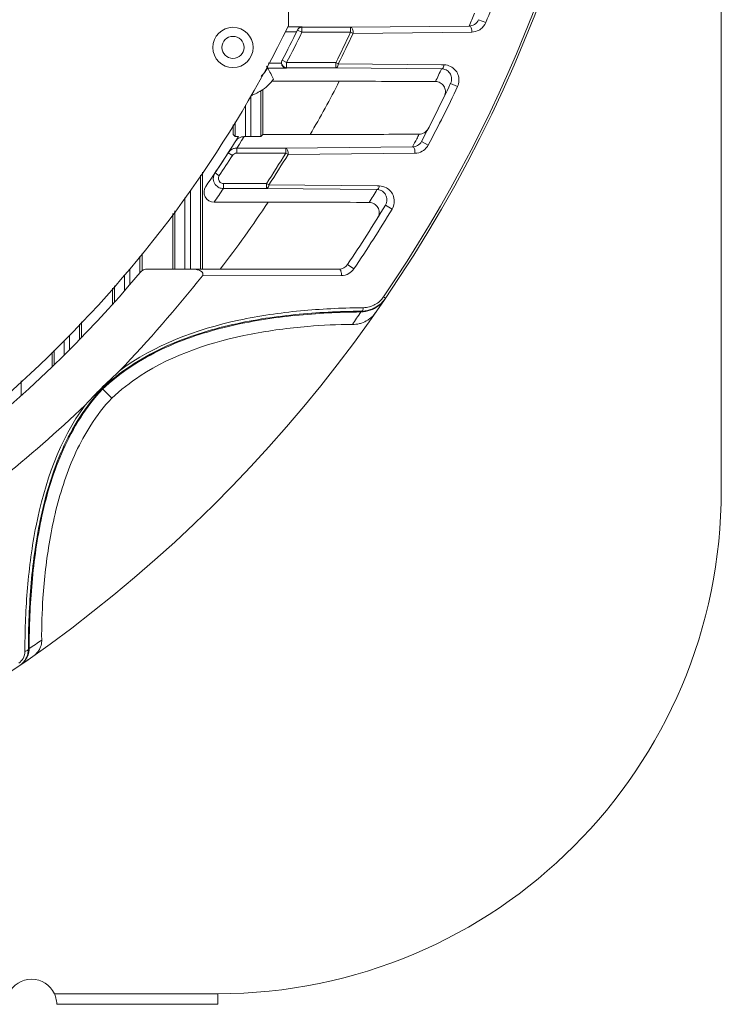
# Model space of a CAD drawing. Header units: millimetres. Extents: x 29170 to 33192, y 579 to 3108.
# Tile 224 of 256: x 31374 to 31444, y 2048 to 2146. Entities that reach past the tile are written whole.
import ezdxf

# ---------------------------------------------------------------- set-up
doc = ezdxf.new("R2010")
doc.units = ezdxf.units.MM
doc.layers.add('细实线', color=7, linetype='Continuous', lineweight=13)

msp = doc.modelspace()

# ---------------------------------------------------------------- linework, layer by layer
at = {"layer": '细实线'}
for p, q in [((31401.025, 2145.336), (31401.025, 2249.027)), ((31444.025, 2099.232), (31444.025, 2171.332)), ((31419.921, 2145.938), (31420.629, 2145.647)), ((31402.396, 2145.225), (31400.965, 2145.225)), ((31401.93, 2144.91), (31402.379, 2144.69)), ((31402.379, 2145.19), (31402.396, 2145.225)), ((31402.379, 2145.19), (31407.209, 2145.19)), ((31402.379, 2144.69), (31402.379, 2145.19)), ((31407.209, 2145.19), (31418.992, 2145.307)), ((31407.209, 2145.19), (31407.209, 2144.69)), ((31401.84, 2144.725), (31400.695, 2144.725)), ((31402.379, 2144.69), (31407.212, 2144.69)), ((31407.209, 2144.69), (31407.449, 2144.578)), ((31407.449, 2144.579), (31419.236, 2144.704)), ((31400.851, 2141.673), (31400.408, 2141.905)), ((31398.974, 2141.138), (31400.832, 2141.138)), ((31399.026, 2141.638), (31400.337, 2141.638)), ((31405.711, 2141.673), (31400.851, 2141.673)), ((31400.851, 2141.173), (31400.851, 2141.673)), ((31405.747, 2141.173), (31400.851, 2141.173)), ((31405.984, 2141.554), (31405.747, 2141.673)), ((31405.747, 2141.673), (31405.747, 2141.173)), ((31416.245, 2141.069), (31405.747, 2141.173)), ((31416.249, 2141.461), (31405.984, 2141.555)), ((31416.486, 2141.459), (31416.249, 2141.461)), ((31398.493, 2134.543), (31398.493, 2139.013)), ((31406.087, 2139.82), (31399.384, 2139.82)), ((31417.138, 2139.619), (31417.83, 2139.293)), ((31397.292, 2134.325), (31397.292, 2138.389)), ((31398.292, 2134.342), (31398.292, 2138.867)), ((31396.758, 2137.442), (31396.758, 2134.325)), ((31395.557, 2135.503), (31395.557, 2134.543)), ((31395.758, 2135.812), (31395.758, 2134.342)), ((31395.758, 2134.342), (31395.557, 2134.543)), ((31396.624, 2134.325), (31396.4, 2133.97)), ((31397.292, 2134.325), (31396.758, 2134.325)), ((31398.493, 2134.543), (31398.292, 2134.342)), ((31403.188, 2134.543), (31398.493, 2134.543)), ((31396.162, 2133.596), (31395.902, 2133.19)), ((31395.902, 2133.19), (31400.768, 2133.19)), ((31395.902, 2133.19), (31395.902, 2132.69)), ((31396.384, 2133.944), (31396.162, 2133.596)), ((31396.4, 2133.97), (31396.384, 2133.944)), ((31400.767, 2133.19), (31400.767, 2132.69)), ((31400.768, 2133.19), (31413.359, 2133.308)), ((31414.247, 2133.848), (31414.923, 2133.489)), ((31395.061, 2132.732), (31393.744, 2130.731)), ((31395.061, 2132.732), (31395.482, 2132.461)), ((31395.902, 2132.69), (31400.789, 2132.69)), ((31400.767, 2132.69), (31400.993, 2132.552)), ((31400.994, 2132.554), (31413.592, 2132.682)), ((31392.292, 2121.182), (31392.292, 2130.488)), ((31392.493, 2130.797), (31392.493, 2121.182)), ((31393.744, 2130.731), (31394.159, 2130.452)), ((31398.823, 2129.673), (31394.573, 2129.673)), ((31394.573, 2129.173), (31394.573, 2129.673)), ((31398.867, 2129.173), (31394.573, 2129.173)), ((31399.089, 2129.528), (31398.867, 2129.673)), ((31398.867, 2129.673), (31398.867, 2129.173)), ((31409.828, 2129.071), (31398.867, 2129.173)), ((31409.831, 2129.438), (31399.09, 2129.53)), ((31410.056, 2129.436), (31409.831, 2129.438)), ((31390.758, 2128.242), (31390.758, 2121.182)), ((31391.292, 2121.182), (31391.292, 2128.952)), ((31393.649, 2127.82), (31399.015, 2127.82)), ((31410.67, 2127.53), (31411.325, 2127.135)), ((31389.557, 2126.69), (31389.557, 2121.182)), ((31389.758, 2121.182), (31389.758, 2126.95)), ((31386.292, 2122.47), (31386.292, 2120.823)), ((31386.493, 2122.73), (31386.493, 2121.003)), ((31406.899, 2121.622), (31407.533, 2121.194)), ((31384.758, 2120.601), (31384.758, 2119.021)), ((31385.292, 2119.639), (31385.292, 2121.187)), ((31387.063, 2121.182), (31406.07, 2121.182)), ((31392.486, 2120.518), (31406.288, 2120.531)), ((31383.758, 2117.888), (31383.758, 2119.506)), ((31383.557, 2119.286), (31383.557, 2117.663)), ((31410.491, 2118.429), (31410.685, 2118.296)), ((31408.217, 2116.918), (31408.27, 2116.998)), ((31408.262, 2117.343), (31408.477, 2117.346)), ((31380.292, 2115.71), (31380.292, 2114.172)), ((31380.493, 2114.379), (31380.493, 2115.93)), ((31379.292, 2114.615), (31379.292, 2113.158)), ((31378.758, 2112.625), (31378.758, 2114.046)), ((31377.557, 2112.929), (31377.557, 2111.452)), ((31377.758, 2111.646), (31377.758, 2113.116)), ((31374.493, 2108.605), (31374.493, 2110.078)), ((31383.481, 2108.349), (31382.521, 2109.308)), ((31374.858, 2083.445), (31374.857, 2083.228)), ((31375.284, 2083.492), (31375.204, 2083.439)), ((31394.025, 2049.232), (31377.794, 2049.232)), ((31394.025, 2048.182), (31394.025, 2049.232)), ((31378.025, 2048.211), (31378.025, 2048.182)), ((31378.025, 2048.182), (31378.025, 2048.185)), ((31394.025, 2048.182), (31378.025, 2048.182))]:
    msp.add_line(p, q, dxfattribs=at)
for radius in [2, 1.1]:
    msp.add_circle((31395.525, 2143.182), radius, dxfattribs=at)
for centre, radius, start, end in [((31295.025, 2197.182), 140, 214.31294, 355.47232), ((31295.025, 2197.182), 139.765, 325.70416, 353.46892), ((31295.025, 2197.182), 135.765, 337.69216, 340.31583), ((31295.024, 2196.182), 134.001, 337.68729, 338.27186), ((31295.025, 2197.182), 118, 296.61106, 333.93616), ((31295.025, 2197.182), 119, 332.32164, 333.94344), ((31402.379, 2144.69), 0.5, 89.98014, 153.94932), ((31402.406, 2144.71), 0.515, 91.02241, 153.91625), ((31419.219, 2146.23), 1.526, 270.64536, 299.18107), ((31419.217, 2146.233), 1.53, 299.17806, 305.87175), ((31295.025, 2197.182), 119.5, 332.32169, 333.94344), ((31295.025, 2197.182), 123.857, 333.36642, 334.92549), ((31295.025, 2197.182), 124.122, 333.37423, 334.92539), ((31400.851, 2141.673), 0.5, 152.32439, 225.90241), ((31395.525, 2143.182), 4.009, 314.08395, 329.35093), ((31385.224, 2133.303), 15.825, 29.67617, 30.4623), ((31295.024, 2198.182), 134.001, 334.16897, 334.7727), ((31416.23, 2140.087), 0.982, 83.56995, 89.14252), ((31395.5, 2143.21), 5.163, 302.73823, 321.85319), ((31317.53, 2185.036), 99.432, 329.48144, 332.95141), ((31407.339, 791.515), 1348.306, 89.647392, 90.053202), ((31295.025, 2197.182), 135, 332.02183, 334.76149), ((31295.025, 2197.182), 135.765, 332.02183, 334.76149), ((31295.025, 2197.182), 119, 325.27224, 328.11826), ((31396.613, 2133.339), 0.984, 108.6063, 125.31216), ((31295.025, 2196.182), 134, 332.01744, 332.39785), ((31295.025, 2196.182), 134, 332.39785, 332.62907), ((31395.903, 2132.189), 1.002, 109.35103, 117.74764), ((31395.903, 2132.183), 1.007, 90.06158, 109.27695), ((31413.584, 2134.201), 1.516, 322.83287, 329.67641), ((31413.597, 2134.194), 1.502, 329.67655, 332.02), ((31295.025, 2197.182), 119.5, 326.05445, 327.2077), ((31395.903, 2132.189), 1.001, 140.06646, 147.20335), ((31295.025, 2197.182), 123.857, 326.96063, 328.6265), ((31295.025, 2197.182), 124.122, 326.97221, 328.62203), ((31413.576, 2134.211), 1.529, 270.61427, 299.61407), ((31394.578, 2130.172), 1.005, 164.10709, 182.04611), ((31394.58, 2130.174), 1.007, 182.14531, 199.54368), ((31394.58, 2130.17), 1.007, 150.56998, 164.00988), ((31394.568, 2130.176), 0.994, 146.06308, 150.56559), ((31394.574, 2130.173), 0.5, 146.05471, 231.7441), ((31393.649, 2128.82), 1, 145.26846, 269.98613), ((31394.578, 2130.175), 1.005, 199.64258, 216.1869), ((31295.024, 2196.182), 120.001, 325.27206, 326.05436), ((31295.024, 2198.182), 134.001, 328.31385, 328.95229), ((31409.814, 2128.094), 0.977, 84.48885, 89.18855), ((31304.215, 2190.609), 113.709, 322.36911, 326.48258), ((31400.337, 600.975), 1526.845, 89.672988, 90.049575), ((31295.025, 2197.182), 135, 325.96484, 328.93972), ((31295.025, 2197.182), 135.765, 325.96484, 328.93972), ((31406.07, 2122.182), 1, 270, 325.96484), ((31295.025, 2197.182), 119, 295.48801, 320.08379), ((31295.025, 2197.182), 124, 316.02872, 321.81105), ((31387.063, 2120.182), 1, 90, 140.08379), ((31406.287, 2122.033), 1.502, 270.05663, 300.02274), ((31408.417, 2119.844), 2.511, 312.44067, 324.3716), ((31408.44, 2119.828), 2.483, 324.37166, 325.69558), ((31408.45, 2119.805), 2.459, 270.63163, 284.94889), ((31408.233, 2119.958), 2.961, 285.047, 312.46249), ((31408.445, 2119.814), 2.469, 284.99687, 312.42994), ((31408.155, 2119.925), 3.008, 289.31704, 307.45273), ((31408.158, 2119.917), 3, 307.51771, 312.39606), ((31408.141, 2119.935), 3.025, 312.39329, 321.33624), ((31408.204, 2119.99), 3.004, 312.47387, 325.68038), ((31408.18, 2119.904), 2.975, 321.34177, 325.66802), ((31284.421, 2198.732), 148.387, 325.96354, 326.54048), ((31408.155, 2119.941), 3.023, 271.1697, 289.21735), ((31408.236, 2119.945), 2.946, 270.64645, 275.51818), ((31408.235, 2119.957), 2.959, 275.51649, 285.01726), ((31407.472, 2118.403), 2.704, 306.57742, 324.97753), ((31295.025, 2197.182), 124, 308.52596, 313.79613), ((31394.025, 2099.232), 50, 270, 0), ((31292.355, 2206.504), 148.354, 303.98598, 304.56964), ((31373.383, 2083.234), 1.474, 331.49404, 359.75037), ((31373.226, 2083.45), 1.978, 345.42011, 359.66939), ((31373.268, 2083.52), 2.016, 341.11392, 359.21534), ((31295.025, 2197.182), 140, 304.5493, 304.916), ((31373.281, 2083.521), 2.005, 316.2053, 322.75267), ((31373.279, 2083.52), 2.006, 322.82313, 341.01333), ((31373.225, 2083.452), 1.98, 331.49392, 345.36367), ((31373.287, 2083.512), 1.994, 304.56277, 311.49779), ((31373.272, 2083.53), 2.018, 311.48825, 316.2119), ((31375.525, 2048.182), 2.5, 24.83459, 155.16541), ((31375.528, 2048.183), 2.497, 17.74654, 24.83376), ((31375.529, 2048.182), 2.497, 4.03826, 17.76678), ((31375.52, 2048.181), 2.505, 2.68208, 4.04505), ((31375.541, 2048.182), 2.484, 1.30082, 2.6854), ((31375.392, 2048.179), 2.633, 0.69863, 1.28766), ((31375.419, 2048.18), 2.606, 0.70549, 1.28372), ((31375.98, 2048.184), 2.046, 0.03256, 0.78795)]:
    msp.add_arc(centre, radius, start, end, dxfattribs=at)
for centre, start_param, end_param in [((31396.758, 2134.342), -3.124139, -2.325436), ((31396.758, 2134.342), -1.704868, -1.570796), ((31397.292, 2134.342), -1.570796, -0.017453)]:
    msp.add_ellipse(centre, major_axis=(1, 0), ratio=0.017455, start_param=start_param, end_param=end_param, dxfattribs=at)
for points, knots in [([(31418.992, 2145.307), (31419.172, 2145.31), (31419.568, 2145.422), (31419.842, 2145.743), (31419.921, 2145.938)], [0, 0, 0, 0, 0.460779, 1, 1, 1, 1]), ([(31407.449, 2144.578), (31407.464, 2144.65), (31407.455, 2144.798), (31407.411, 2145.014), (31407.299, 2145.186), (31407.209, 2145.19)], [0, 0, 0, 0, 0.316117, 0.612375, 1, 1, 1, 1]), ([(31418.992, 2145.307), (31419.081, 2145.304), (31419.243, 2145.064), (31419.25, 2144.843), (31419.236, 2144.704)], [0, 0, 0, 0, 0.390936, 1, 1, 1, 1]), ([(31400.832, 2141.138), (31400.796, 2141.139), (31400.642, 2141.159), (31400.497, 2141.255), (31400.43, 2141.353)], [0, 0, 0, 0, 0.235731, 1, 1, 1, 1]), ([(31405.747, 2141.173), (31405.775, 2141.174), (31405.927, 2141.243), (31405.967, 2141.427), (31405.984, 2141.554)], [0, 0, 0, 0, 0.179332, 1, 1, 1, 1]), ([(31416.245, 2141.069), (31416.274, 2141.07), (31416.429, 2141.14), (31416.47, 2141.328), (31416.486, 2141.459)], [0, 0, 0, 0, 0.180045, 1, 1, 1, 1]), ([(31417.122, 2140.518), (31417.046, 2140.667), (31416.821, 2140.926), (31416.5, 2141.045), (31416.34, 2141.063)], [0, 0, 0, 0, 0.509072, 1, 1, 1, 1]), ([(31417.83, 2139.293), (31418.001, 2139.656), (31418.036, 2140.523), (31417.459, 2141.141), (31417.133, 2141.303)], [0, 0, 0, 0, 0.524464, 1, 1, 1, 1]), ([(31417.138, 2139.619), (31417.208, 2139.767), (31417.27, 2140.083), (31417.187, 2140.39), (31417.122, 2140.518)], [0, 0, 0, 0, 0.530248, 1, 1, 1, 1]), ([(31416.53, 2138.347), (31416.607, 2138.505), (31416.674, 2138.861), (31416.503, 2139.357), (31416.131, 2139.708), (31415.8, 2139.794), (31415.636, 2139.795)], [0, 0, 0, 0, 0.263282, 0.513035, 0.754956, 1, 1, 1, 1]), ([(31397.292, 2138.389), (31397.418, 2138.435), (31397.599, 2138.509), (31397.826, 2138.616), (31397.973, 2138.693), (31398.097, 2138.757), (31398.193, 2138.819), (31398.253, 2138.839), (31398.284, 2138.872), (31398.292, 2138.867)], [0, 0, 0, 0, 0.360873, 0.527923, 0.678769, 0.808312, 0.909705, 0.975541, 1, 1, 1, 1]), ([(31414.024, 2134.575), (31414.199, 2134.577), (31414.566, 2134.677), (31414.829, 2134.956), (31414.915, 2135.121)], [0, 0, 0, 0, 0.486304, 1, 1, 1, 1]), ([(31395.786, 2133.87), (31395.799, 2133.891), (31395.87, 2133.994), (31395.962, 2134.084), (31396.044, 2134.142)], [0, 0, 0, 0, 0.194741, 1, 1, 1, 1]), ([(31403.188, 2134.543), (31404.11, 2134.543), (31407.722, 2134.545), (31411.334, 2134.554), (31414.024, 2134.575)], [0, 0, 0, 0, 0.255303, 1, 1, 1, 1]), ([(31400.993, 2132.552), (31401.012, 2132.625), (31401.004, 2132.779), (31400.965, 2133), (31400.858, 2133.186), (31400.767, 2133.19)], [0, 0, 0, 0, 0.31662, 0.616514, 1, 1, 1, 1]), ([(31413.359, 2133.308), (31413.526, 2133.311), (31413.889, 2133.405), (31414.157, 2133.678), (31414.247, 2133.848)], [0, 0, 0, 0, 0.463811, 1, 1, 1, 1]), ([(31413.359, 2133.308), (31413.45, 2133.306), (31413.606, 2133.048), (31413.609, 2132.825), (31413.592, 2132.682)], [0, 0, 0, 0, 0.387598, 1, 1, 1, 1]), ([(31398.867, 2129.173), (31398.892, 2129.174), (31399.034, 2129.239), (31399.071, 2129.409), (31399.089, 2129.528)], [0, 0, 0, 0, 0.176256, 1, 1, 1, 1]), ([(31409.828, 2129.071), (31409.855, 2129.072), (31410, 2129.138), (31410.039, 2129.314), (31410.056, 2129.436)], [0, 0, 0, 0, 0.177622, 1, 1, 1, 1]), ([(31411.325, 2127.135), (31411.539, 2127.49), (31411.654, 2128.386), (31411.095, 2129.064), (31410.767, 2129.247)], [0, 0, 0, 0, 0.524757, 1, 1, 1, 1]), ([(31410.69, 2128.543), (31410.613, 2128.686), (31410.387, 2128.937), (31410.068, 2129.051), (31409.908, 2129.066)], [0, 0, 0, 0, 0.502626, 1, 1, 1, 1]), ([(31410.67, 2127.53), (31410.766, 2127.69), (31410.862, 2128.048), (31410.768, 2128.4), (31410.69, 2128.543)], [0, 0, 0, 0, 0.53503, 1, 1, 1, 1]), ([(31409.893, 2126.257), (31409.99, 2126.414), (31410.094, 2126.781), (31409.949, 2127.313), (31409.572, 2127.698), (31409.224, 2127.795), (31409.051, 2127.796)], [0, 0, 0, 0, 0.262843, 0.511723, 0.753516, 1, 1, 1, 1]), ([(31392.486, 2120.518), (31392.525, 2120.566), (31392.577, 2120.696), (31392.481, 2120.876), (31392.326, 2120.986), (31392.098, 2121.091), (31391.79, 2121.163), (31391.539, 2121.182), (31391.413, 2121.182)], [0, 0, 0, 0, 0.123792, 0.248267, 0.373811, 0.499084, 0.749467, 1, 1, 1, 1]), ([(31406.07, 2121.182), (31406.162, 2121.182), (31406.313, 2120.903), (31406.31, 2120.679), (31406.288, 2120.531)], [0, 0, 0, 0, 0.380975, 1, 1, 1, 1]), ([(31382.521, 2109.308), (31384.258, 2110.965), (31388.306, 2113.576), (31394.961, 2115.731), (31401.647, 2116.768), (31406.079, 2116.977), (31408.27, 2116.998)], [0, 0, 0, 0, 0.262457, 0.515605, 0.760532, 1, 1, 1, 1]), ([(31382.579, 2109.249), (31384.308, 2110.898), (31388.336, 2113.497), (31394.961, 2115.646), (31401.619, 2116.684), (31406.034, 2116.897), (31408.216, 2116.919)], [0, 0, 0, 0, 0.262227, 0.5154, 0.760419, 1, 1, 1, 1]), ([(31384.266, 2111.089), (31387.7, 2113.656), (31393.902, 2115.936), (31402.162, 2117.118), (31406.245, 2117.316), (31408.262, 2117.343)], [0, 0, 0, 0, 0.512605, 0.75878, 1, 1, 1, 1]), ([(31408.477, 2117.346), (31408.471, 2117.299), (31408.446, 2117.172), (31408.361, 2117.003), (31408.27, 2116.998)], [0, 0, 0, 0, 0.338926, 1, 1, 1, 1]), ([(31386.311, 2110.574), (31389.599, 2112.716), (31395.314, 2114.576), (31402.532, 2115.518), (31405.908, 2115.677), (31407.386, 2115.677)], [0, 0, 0, 0, 0.537829, 0.797348, 1, 1, 1, 1]), ([(31408.297, 2115.823), (31408.228, 2115.8), (31407.932, 2115.714), (31407.621, 2115.677), (31407.386, 2115.677)], [0, 0, 0, 0, 0.236929, 1, 1, 1, 1]), ([(31409.083, 2116.231), (31409.026, 2116.189), (31408.782, 2116.022), (31408.511, 2115.894), (31408.297, 2115.823)], [0, 0, 0, 0, 0.238708, 1, 1, 1, 1]), ([(31382.46, 2109.368), (31382.758, 2109.658), (31383.363, 2110.229), (31383.978, 2110.789), (31384.266, 2111.089)], [0, 0, 0, 0, 0.499999, 1, 1, 1, 1]), ([(31382.521, 2109.308), (31380.865, 2107.568), (31378.326, 2103.461), (31376.319, 2096.766), (31375.38, 2090.067), (31375.211, 2085.632), (31375.204, 2083.439)], [0, 0, 0, 0, 0.262561, 0.515416, 0.760296, 1, 1, 1, 1]), ([(31375.284, 2083.492), (31375.292, 2085.676), (31375.464, 2090.094), (31376.403, 2096.765), (31378.404, 2103.431), (31380.932, 2107.517), (31382.579, 2109.249)], [0, 0, 0, 0, 0.23975, 0.48472, 0.737614, 1, 1, 1, 1]), ([(31380.845, 2107.677), (31381.126, 2107.947), (31381.653, 2108.523), (31382.188, 2109.089), (31382.46, 2109.368)], [0, 0, 0, 0, 0.5, 1, 1, 1, 1]), ([(31382.528, 2109.315), (31382.526, 2109.318), (31382.514, 2109.31), (31382.501, 2109.327), (31382.484, 2109.345), (31382.468, 2109.36), (31382.46, 2109.368)], [0, 0, 0, 0, 0.106426, 0.297703, 0.596904, 1, 1, 1, 1]), ([(31380.845, 2107.677), (31378.274, 2104.215), (31376.119, 2097.908), (31375.034, 2089.589), (31374.871, 2085.477), (31374.858, 2083.445)], [0, 0, 0, 0, 0.512401, 0.758575, 1, 1, 1, 1]), ([(31381.404, 2105.684), (31380.302, 2103.972), (31378.618, 2100.22), (31377.226, 2094.375), (31376.636, 2089.054), (31376.51, 2085.734), (31376.532, 2084.344)], [0, 0, 0, 0, 0.275866, 0.550405, 0.8116, 1, 1, 1, 1]), ([(31376.532, 2084.344), (31376.534, 2084.267), (31376.522, 2083.985), (31376.446, 2083.706), (31376.359, 2083.519)], [0, 0, 0, 0, 0.270222, 1, 1, 1, 1]), ([(31375.204, 2083.439), (31375.203, 2083.414), (31375.138, 2083.278), (31374.972, 2083.244), (31374.857, 2083.228)], [0, 0, 0, 0, 0.174577, 1, 1, 1, 1]), ([(31376.359, 2083.519), (31376.324, 2083.445), (31376.176, 2083.175), (31375.957, 2082.945), (31375.773, 2082.815)], [0, 0, 0, 0, 0.267372, 1, 1, 1, 1])]:
    msp.add_open_spline(points, degree=3, knots=knots, dxfattribs=at)
for points in [[(31420.114, 2144.994), (31420.339, 2145.156), (31420.524, 2145.391), (31420.629, 2145.647)], [(31400.337, 2141.638), (31400.336, 2141.721), (31400.356, 2141.806), (31400.394, 2141.879)], [(31399.56, 2140.021), (31399.376, 2140.399), (31399.182, 2140.773), (31398.974, 2141.138)], [(31400.43, 2141.353), (31400.374, 2141.436), (31400.339, 2141.538), (31400.337, 2141.638)], [(31400.503, 2141.314), (31400.593, 2141.227), (31400.726, 2141.173), (31400.851, 2141.173)], [(31417.133, 2141.303), (31416.934, 2141.402), (31416.708, 2141.457), (31416.486, 2141.459)], [(31396.299, 2134.272), (31396.403, 2134.307), (31396.514, 2134.325), (31396.624, 2134.325)], [(31395.135, 2132.832), (31395.218, 2132.931), (31395.322, 2133.015), (31395.436, 2133.075)], [(31414.331, 2132.882), (31414.509, 2132.983), (31414.669, 2133.122), (31414.792, 2133.285)], [(31395.482, 2132.461), (31395.568, 2132.595), (31395.742, 2132.69), (31395.902, 2132.69)], [(31394.166, 2129.26), (31394.01, 2129.329), (31393.868, 2129.444), (31393.767, 2129.582)], [(31394.573, 2129.173), (31394.435, 2129.173), (31394.293, 2129.203), (31394.166, 2129.26)], [(31394.573, 2129.673), (31394.464, 2129.673), (31394.35, 2129.713), (31394.264, 2129.78)], [(31410.767, 2129.247), (31410.553, 2129.367), (31410.301, 2129.434), (31410.056, 2129.436)], [(31407.038, 2120.733), (31407.234, 2120.845), (31407.407, 2121.007), (31407.533, 2121.194)], [(31386.311, 2110.574), (31385.306, 2109.919), (31384.351, 2109.176), (31383.481, 2108.349)], [(31383.481, 2108.349), (31382.706, 2107.532), (31382.014, 2106.631), (31381.404, 2105.684)], [(31374.678, 2082.531), (31374.577, 2082.344), (31374.431, 2082.176), (31374.261, 2082.049)], [(31374.965, 2082.507), (31374.817, 2082.236), (31374.599, 2081.994), (31374.344, 2081.819)]]:
    msp.add_open_spline(points, degree=3, dxfattribs=at)

doc.saveas('drawing.dxf')
